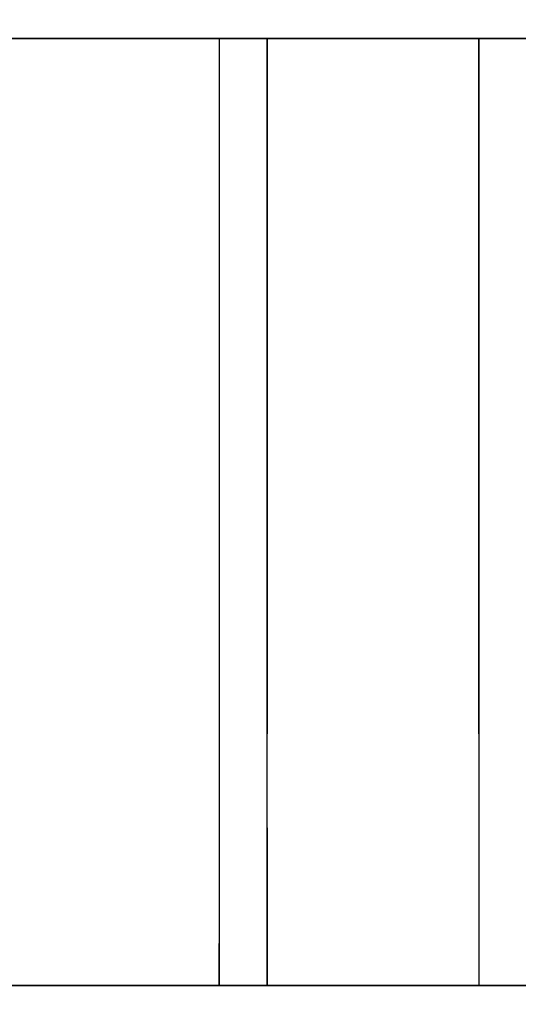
# Model space of a CAD drawing. Header units: millimetres. Extents: x -184 to 184, y -1705 to 220.
# Tile 4 of 14: x -135 to -100, y -112 to -44. Entities that reach past the tile are written whole.
import ezdxf

# ---------------------------------------------------------------- set-up
doc = ezdxf.new("R2010")
doc.units = ezdxf.units.MM
doc.layers.add('KF_SEQ_5_N_W_SPEAKDETAIL', color=250, linetype='Continuous')
doc.layers.add('KF_SEQ_5_N_W_SPEAKER', color=253, linetype='Continuous')

# ---------------------------------------------------------------- blocks, each defined once
blk = doc.blocks.new('KF_SEQUENZA5_N_W_3D')
at = {"layer": 'KF_SEQ_5_N_W_SPEAKDETAIL'}
for points, invisible_edges in [([(-135.5, 32.599, -5.292), (-120.83, 32.599, -5.292), (-120.83, 24.397, 3.463), (-135.5, 24.397, 3.463)], 5), ([(-120.83, 21.667, -4.576), (-120.83, 19.648, -1.44), (-120.83, 29.865, -2.373), (-120.83, 32.599, -5.292)], 7), ([(-117.5, 24.397, -311.463), (-102.83, 24.397, -311.463), (-102.83, 32.599, -302.708), (-117.5, 32.599, -302.708)], 5), ([(-117.5, 21.667, -303.424), (-117.5, 19.648, -306.56), (-117.5, 29.865, -305.626), (-117.5, 32.599, -302.708)], 15), ([(-102.83, 21.667, -303.424), (-102.83, 19.648, -306.56), (-102.83, 29.865, -305.626), (-102.83, 32.599, -302.708)], 7), ([(-120.83, 19.648, -1.44), (-120.83, 18.074, 2.066), (-120.83, 27.131, 0.545), (-120.83, 29.865, -2.373)], 15), ([(-117.5, 19.648, -306.56), (-117.5, 18.074, -310.066), (-117.5, 27.131, -308.545), (-117.5, 29.865, -305.626)], 15), ([(-102.83, 19.648, -306.56), (-102.83, 18.074, -310.066), (-102.83, 27.131, -308.545), (-102.83, 29.865, -305.626)], 15), ([(-120.83, 18.074, 2.066), (-120.83, 16.723, 5.757), (-120.83, 24.397, 3.463), (-120.83, 27.131, 0.545)], 15), ([(-117.5, 18.074, -310.066), (-117.5, 16.723, -313.757), (-117.5, 24.397, -311.463), (-117.5, 27.131, -308.545)], 15), ([(-102.83, 18.074, -310.066), (-102.83, 16.723, -313.757), (-102.83, 24.397, -311.463), (-102.83, 27.131, -308.545)], 15), ([(-135.5, 24.397, 3.463), (-120.83, 24.397, 3.463), (-120.83, 16.196, 12.218), (-135.5, 16.196, 12.218)], 5), ([(-120.83, 16.723, 5.757), (-120.83, 15.372, 9.447), (-120.83, 21.664, 6.381), (-120.83, 24.397, 3.463)], 15), ([(-117.5, 16.196, -320.218), (-102.83, 16.196, -320.218), (-102.83, 24.397, -311.463), (-117.5, 24.397, -311.463)], 5), ([(-117.5, 16.723, -313.757), (-117.5, 15.372, -317.447), (-117.5, 21.664, -314.381), (-117.5, 24.397, -311.463)], 15), ([(-102.83, 16.723, -313.757), (-102.83, 15.372, -317.447), (-102.83, 21.664, -314.381), (-102.83, 24.397, -311.463)], 15), ([(-120.83, 10.735, -3.861), (-120.83, 9.716, -0.623), (-120.83, 19.648, -1.44), (-120.83, 21.667, -4.576)], 7), ([(-120.83, 15.372, 9.447), (-120.83, 13.799, 12.953), (-120.83, 18.93, 9.299), (-120.83, 21.664, 6.381)], 15), ([(-117.5, 10.735, -304.139), (-117.5, 9.716, -307.377), (-117.5, 19.648, -306.56), (-117.5, 21.667, -303.424)], 15), ([(-117.5, 15.372, -317.447), (-117.5, 13.799, -320.953), (-117.5, 18.93, -317.299), (-117.5, 21.664, -314.381)], 15), ([(-102.83, 10.735, -304.139), (-102.83, 9.716, -307.377), (-102.83, 19.648, -306.56), (-102.83, 21.667, -303.424)], 7), ([(-102.83, 15.372, -317.447), (-102.83, 13.799, -320.953), (-102.83, 18.93, -317.299), (-102.83, 21.664, -314.381)], 15), ([(-120.83, 9.716, -0.623), (-120.83, 9.075, 3.239), (-120.83, 18.074, 2.066), (-120.83, 19.648, -1.44)], 15), ([(-117.5, 9.716, -307.377), (-117.5, 9.075, -311.239), (-117.5, 18.074, -310.066), (-117.5, 19.648, -306.56)], 15), ([(-102.83, 9.716, -307.377), (-102.83, 9.075, -311.239), (-102.83, 18.074, -310.066), (-102.83, 19.648, -306.56)], 15), ([(-120.83, 13.799, 12.953), (-120.83, 11.78, 16.09), (-120.83, 16.196, 12.218), (-120.83, 18.93, 9.299)], 15), ([(-117.5, 13.799, -320.953), (-117.5, 11.78, -324.09), (-117.5, 16.196, -320.218), (-117.5, 18.93, -317.299)], 15), ([(-102.83, 13.799, -320.953), (-102.83, 11.78, -324.09), (-102.83, 16.196, -320.218), (-102.83, 18.93, -317.299)], 15), ([(-120.83, 9.075, 3.239), (-120.83, 8.623, 7.413), (-120.83, 16.723, 5.757), (-120.83, 18.074, 2.066)], 15), ([(-117.5, 9.075, -311.239), (-117.5, 8.623, -315.413), (-117.5, 16.723, -313.757), (-117.5, 18.074, -310.066)], 15), ([(-102.83, 9.075, -311.239), (-102.83, 8.623, -315.413), (-102.83, 16.723, -313.757), (-102.83, 18.074, -310.066)], 15), ([(-120.83, 8.623, 7.413), (-120.83, 8.172, 11.587), (-120.83, 15.372, 9.447), (-120.83, 16.723, 5.757)], 15), ([(-117.5, 8.623, -315.413), (-117.5, 8.172, -319.587), (-117.5, 15.372, -317.447), (-117.5, 16.723, -313.757)], 15), ([(-102.83, 8.623, -315.413), (-102.83, 8.172, -319.587), (-102.83, 15.372, -317.447), (-102.83, 16.723, -313.757)], 15), ([(-135.5, 16.196, 12.218), (-120.83, 16.196, 12.218), (-120.83, 11.78, 16.09), (-135.5, 11.78, 16.09)], 5), ([(-102.83, 16.196, -320.218), (-117.5, 16.196, -320.218), (-117.5, 11.78, -324.09), (-102.83, 11.78, -324.09)], 5), ([(-120.83, 8.172, 11.587), (-120.83, 7.531, 15.449), (-120.83, 13.799, 12.953), (-120.83, 15.372, 9.447)], 15), ([(-117.5, 8.172, -319.587), (-117.5, 7.531, -323.449), (-117.5, 13.799, -320.953), (-117.5, 15.372, -317.447)], 15), ([(-102.83, 8.172, -319.587), (-102.83, 7.531, -323.449), (-102.83, 13.799, -320.953), (-102.83, 15.372, -317.447)], 15), ([(-120.83, 7.531, 15.449), (-120.83, 6.511, 18.687), (-120.83, 11.78, 16.09), (-120.83, 13.799, 12.953)], 15), ([(-117.5, 7.531, -323.449), (-117.5, 6.511, -326.687), (-117.5, 11.78, -324.09), (-117.5, 13.799, -320.953)], 15), ([(-102.83, 7.531, -323.449), (-102.83, 6.511, -326.687), (-102.83, 11.78, -324.09), (-102.83, 13.799, -320.953)], 15), ([(-135.5, 11.78, 16.09), (-120.83, 11.78, 16.09), (-120.83, 6.511, 18.687), (-135.5, 6.511, 18.687)], 5), ([(-102.83, 11.78, -324.09), (-117.5, 11.78, -324.09), (-117.5, 6.511, -326.687), (-102.83, 6.511, -326.687)], 5), ([(-120.83, -0.197, -3.146), (-120.83, -0.079, 0.075), (-120.83, 9.716, -0.623), (-120.83, 10.735, -3.861)], 7), ([(-117.5, -0.197, -304.854), (-117.5, -0.079, -308.075), (-117.5, 9.716, -307.377), (-117.5, 10.735, -304.139)], 15), ([(-102.83, -0.197, -304.854), (-102.83, -0.079, -308.075), (-102.83, 9.716, -307.377), (-102.83, 10.735, -304.139)], 7), ([(-120.83, -0.079, 0.075), (-120.83, 0.087, 4.026), (-120.83, 9.075, 3.239), (-120.83, 9.716, -0.623)], 15), ([(-117.5, -0.079, -308.075), (-117.5, 0.087, -312.026), (-117.5, 9.075, -311.239), (-117.5, 9.716, -307.377)], 15), ([(-102.83, -0.079, -308.075), (-102.83, 0.087, -312.026), (-102.83, 9.075, -311.239), (-102.83, 9.716, -307.377)], 15), ([(-120.83, 0.087, 4.026), (-120.83, 0.277, 8.343), (-120.83, 8.623, 7.413), (-120.83, 9.075, 3.239)], 15), ([(-117.5, 0.087, -312.026), (-117.5, 0.277, -316.343), (-117.5, 8.623, -315.413), (-117.5, 9.075, -311.239)], 15), ([(-102.83, 0.087, -312.026), (-102.83, 0.277, -316.343), (-102.83, 8.623, -315.413), (-102.83, 9.075, -311.239)], 15), ([(-120.83, 0.277, 8.343), (-120.83, 0.467, 12.66), (-120.83, 8.172, 11.587), (-120.83, 8.623, 7.413)], 15), ([(-117.5, 0.277, -316.343), (-117.5, 0.467, -320.66), (-117.5, 8.172, -319.587), (-117.5, 8.623, -315.413)], 15), ([(-102.83, 0.277, -316.343), (-102.83, 0.467, -320.66), (-102.83, 8.172, -319.587), (-102.83, 8.623, -315.413)], 15), ([(-120.83, 0.467, 12.66), (-120.83, 0.632, 16.612), (-120.83, 7.531, 15.449), (-120.83, 8.172, 11.587)], 15), ([(-120.83, 0.632, 16.612), (-120.83, 0.75, 19.832), (-120.83, 6.511, 18.687), (-120.83, 7.531, 15.449)], 15), ([(-117.5, 0.467, -320.66), (-117.5, 0.632, -324.612), (-117.5, 7.531, -323.449), (-117.5, 8.172, -319.587)], 15), ([(-117.5, 0.632, -324.612), (-117.5, 0.75, -327.832), (-117.5, 6.511, -326.687), (-117.5, 7.531, -323.449)], 15), ([(-102.83, 0.467, -320.66), (-102.83, 0.632, -324.612), (-102.83, 7.531, -323.449), (-102.83, 8.172, -319.587)], 15), ([(-102.83, 0.632, -324.612), (-102.83, 0.75, -327.832), (-102.83, 6.511, -326.687), (-102.83, 7.531, -323.449)], 15), ([(-135.5, 6.511, 18.687), (-120.83, 6.511, 18.687), (-120.83, 0.75, 19.832), (-135.5, 0.75, 19.832)], 5), ([(-102.83, 6.511, -326.687), (-117.5, 6.511, -326.687), (-117.5, 0.75, -327.832), (-102.83, 0.75, -327.832)], 5), ([(-135.5, 0.75, 19.832), (-120.83, 0.75, 19.832), (-120.83, -5.111, 19.448), (-135.5, -5.111, 19.448)], 5), ([(-120.83, -6.359, 16.358), (-120.83, -5.111, 19.448), (-120.83, 0.75, 19.832), (-120.83, 0.632, 16.612)], 15), ([(-102.83, 0.75, -327.832), (-117.5, 0.75, -327.832), (-117.5, -5.111, -327.448), (-102.83, -5.111, -327.448)], 5), ([(-117.5, -6.359, -324.358), (-117.5, -5.111, -327.448), (-117.5, 0.75, -327.832), (-117.5, 0.632, -324.612)], 15), ([(-102.83, -6.359, -324.358), (-102.83, -5.111, -327.448), (-102.83, 0.75, -327.832), (-102.83, 0.632, -324.612)], 15), ([(-120.83, -7.313, 12.6), (-120.83, -6.359, 16.358), (-120.83, 0.632, 16.612), (-120.83, 0.467, 12.66)], 15), ([(-120.83, -8.12, 8.509), (-120.83, -7.313, 12.6), (-120.83, 0.467, 12.66), (-120.83, 0.277, 8.343)], 15), ([(-120.83, -8.927, 4.417), (-120.83, -8.12, 8.509), (-120.83, 0.277, 8.343), (-120.83, 0.087, 4.026)], 15), ([(-120.83, -9.881, 0.659), (-120.83, -8.927, 4.417), (-120.83, 0.087, 4.026), (-120.83, -0.079, 0.075)], 15), ([(-117.5, -7.313, -320.6), (-117.5, -6.359, -324.358), (-117.5, 0.632, -324.612), (-117.5, 0.467, -320.66)], 15), ([(-117.5, -8.12, -316.508), (-117.5, -7.313, -320.6), (-117.5, 0.467, -320.66), (-117.5, 0.277, -316.343)], 15), ([(-117.5, -8.927, -312.417), (-117.5, -8.12, -316.508), (-117.5, 0.277, -316.343), (-117.5, 0.087, -312.026)], 15), ([(-117.5, -9.881, -308.659), (-117.5, -8.927, -312.417), (-117.5, 0.087, -312.026), (-117.5, -0.079, -308.075)], 15), ([(-102.83, -7.313, -320.6), (-102.83, -6.359, -324.358), (-102.83, 0.632, -324.612), (-102.83, 0.467, -320.66)], 15), ([(-102.83, -8.12, -316.508), (-102.83, -7.313, -320.6), (-102.83, 0.467, -320.66), (-102.83, 0.277, -316.343)], 15), ([(-102.83, -8.927, -312.417), (-102.83, -8.12, -316.508), (-102.83, 0.277, -316.343), (-102.83, 0.087, -312.026)], 15), ([(-102.83, -9.881, -308.659), (-102.83, -8.927, -312.417), (-102.83, 0.087, -312.026), (-102.83, -0.079, -308.075)], 15), ([(-120.83, -11.129, -2.431), (-120.83, -9.881, 0.659), (-120.83, -0.079, 0.075), (-120.83, -0.197, -3.146)], 7), ([(-117.5, -11.129, -305.569), (-117.5, -9.881, -308.659), (-117.5, -0.079, -308.075), (-117.5, -0.197, -304.854)], 15), ([(-102.83, -11.129, -305.569), (-102.83, -9.881, -308.659), (-102.83, -0.079, -308.075), (-102.83, -0.197, -304.854)], 7), ([(-135.5, -5.111, 19.448), (-120.83, -5.111, 19.448), (-120.83, -10.672, 17.559), (-135.5, -10.672, 17.559)], 5), ([(-120.83, -12.898, 14.7), (-120.83, -10.672, 17.559), (-120.83, -5.111, 19.448), (-120.83, -6.359, 16.358)], 15), ([(-102.83, -5.111, -327.448), (-117.5, -5.111, -327.448), (-117.5, -10.672, -325.559), (-102.83, -10.672, -325.559)], 5), ([(-117.5, -12.898, -322.7), (-117.5, -10.672, -325.559), (-117.5, -5.111, -327.448), (-117.5, -6.359, -324.358)], 15), ([(-102.83, -12.898, -322.7), (-102.83, -10.672, -325.559), (-102.83, -5.111, -327.448), (-102.83, -6.359, -324.358)], 15), ([(-120.83, -14.731, 11.417), (-120.83, -12.898, 14.7), (-120.83, -6.359, 16.358), (-120.83, -7.313, 12.6)], 15), ([(-117.5, -14.731, -319.417), (-117.5, -12.898, -322.7), (-117.5, -6.359, -324.358), (-117.5, -7.313, -320.6)], 15), ([(-102.83, -14.731, -319.417), (-102.83, -12.898, -322.7), (-102.83, -6.359, -324.358), (-102.83, -7.313, -320.6)], 15), ([(-120.83, -16.367, 7.922), (-120.83, -14.731, 11.417), (-120.83, -7.313, 12.6), (-120.83, -8.12, 8.509)], 15), ([(-117.5, -16.367, -315.922), (-117.5, -14.731, -319.417), (-117.5, -7.313, -320.6), (-117.5, -8.12, -316.508)], 15), ([(-102.83, -16.367, -315.922), (-102.83, -14.731, -319.417), (-102.83, -7.313, -320.6), (-102.83, -8.12, -316.508)], 15), ([(-120.83, -18.002, 4.427), (-120.83, -16.367, 7.922), (-120.83, -8.12, 8.509), (-120.83, -8.927, 4.417)], 15), ([(-117.5, -18.002, -312.427), (-117.5, -16.367, -315.922), (-117.5, -8.12, -316.508), (-117.5, -8.927, -312.417)], 15), ([(-102.83, -18.002, -312.427), (-102.83, -16.367, -315.922), (-102.83, -8.12, -316.508), (-102.83, -8.927, -312.417)], 15), ([(-120.83, -19.835, 1.144), (-120.83, -18.002, 4.427), (-120.83, -8.927, 4.417), (-120.83, -9.881, 0.659)], 15), ([(-117.5, -19.835, -309.144), (-117.5, -18.002, -312.427), (-117.5, -8.927, -312.417), (-117.5, -9.881, -308.659)], 15), ([(-102.83, -19.835, -309.144), (-102.83, -18.002, -312.427), (-102.83, -8.927, -312.417), (-102.83, -9.881, -308.659)], 15), ([(-120.83, -22.061, -1.715), (-120.83, -19.835, 1.144), (-120.83, -9.881, 0.659), (-120.83, -11.129, -2.431)], 7), ([(-117.5, -22.061, -306.285), (-117.5, -19.835, -309.144), (-117.5, -9.881, -308.659), (-117.5, -11.129, -305.569)], 15), ([(-102.83, -22.061, -306.285), (-102.83, -19.835, -309.144), (-102.83, -9.881, -308.659), (-102.83, -11.129, -305.569)], 7), ([(-135.5, -10.672, 17.559), (-120.83, -10.672, 17.559), (-120.83, -15.556, 14.295), (-135.5, -15.556, 14.295)], 5), ([(-120.83, -18.462, 11.746), (-120.83, -15.556, 14.295), (-120.83, -10.672, 17.559), (-120.83, -12.898, 14.7)], 15), ([(-102.83, -10.672, -325.559), (-117.5, -10.672, -325.559), (-117.5, -15.556, -322.295), (-102.83, -15.556, -322.295)], 5), ([(-117.5, -18.462, -319.746), (-117.5, -15.556, -322.295), (-117.5, -10.672, -325.559), (-117.5, -12.898, -322.7)], 15), ([(-102.83, -18.462, -319.746), (-102.83, -15.556, -322.295), (-102.83, -10.672, -325.559), (-102.83, -12.898, -322.7)], 15), ([(-120.83, -21.368, 9.197), (-120.83, -18.462, 11.746), (-120.83, -12.898, 14.7), (-120.83, -14.731, 11.417)], 15), ([(-117.5, -21.368, -317.197), (-117.5, -18.462, -319.746), (-117.5, -12.898, -322.7), (-117.5, -14.731, -319.417)], 15), ([(-102.83, -21.368, -317.197), (-102.83, -18.462, -319.746), (-102.83, -12.898, -322.7), (-102.83, -14.731, -319.417)], 15), ([(-120.83, -24.274, 6.648), (-120.83, -21.368, 9.197), (-120.83, -14.731, 11.417), (-120.83, -16.367, 7.922)], 15), ([(-117.5, -24.274, -314.648), (-117.5, -21.368, -317.197), (-117.5, -14.731, -319.417), (-117.5, -16.367, -315.922)], 15), ([(-102.83, -24.274, -314.648), (-102.83, -21.368, -317.197), (-102.83, -14.731, -319.417), (-102.83, -16.367, -315.922)], 15), ([(-135.5, -15.556, 14.295), (-120.83, -15.556, 14.295), (-120.83, -24.274, 6.648), (-135.5, -24.274, 6.648)], 5), ([(-117.5, -15.556, -322.295), (-102.83, -15.556, -322.295), (-102.83, -24.274, -314.648), (-117.5, -24.274, -314.648)], 5), ([(-120.83, -27.18, 4.098), (-120.83, -24.274, 6.648), (-120.83, -16.367, 7.922), (-120.83, -18.002, 4.427)], 15), ([(-117.5, -27.18, -312.098), (-117.5, -24.274, -314.648), (-117.5, -16.367, -315.922), (-117.5, -18.002, -312.427)], 15), ([(-102.83, -27.18, -312.098), (-102.83, -24.274, -314.648), (-102.83, -16.367, -315.922), (-102.83, -18.002, -312.427)], 15), ([(-120.83, -30.086, 1.549), (-120.83, -27.18, 4.098), (-120.83, -18.002, 4.427), (-120.83, -19.835, 1.144)], 15), ([(-117.5, -30.086, -309.549), (-117.5, -27.18, -312.098), (-117.5, -18.002, -312.427), (-117.5, -19.835, -309.144)], 15), ([(-102.83, -30.086, -309.549), (-102.83, -27.18, -312.098), (-102.83, -18.002, -312.427), (-102.83, -19.835, -309.144)], 15), ([(-120.83, -32.993, -1), (-120.83, -30.086, 1.549), (-120.83, -19.835, 1.144), (-120.83, -22.061, -1.715)], 6), ([(-117.5, -32.993, -307), (-117.5, -30.086, -309.549), (-117.5, -19.835, -309.144), (-117.5, -22.061, -306.285)], 15), ([(-102.83, -32.993, -307), (-102.83, -30.086, -309.549), (-102.83, -19.835, -309.144), (-102.83, -22.061, -306.285)], 7), ([(-135.5, -24.274, 6.648), (-120.83, -24.274, 6.648), (-120.83, -32.993, -1), (-135.5, -32.993, -1)], 5), ([(-117.5, -24.274, -314.648), (-102.83, -24.274, -314.648), (-102.83, -32.993, -307), (-117.5, -32.993, -307)], 5)]:
    blk.add_3dface(points, dxfattribs=dict(at, invisible_edges=invisible_edges))
at = {"layer": 'KF_SEQ_5_N_W_SPEAKER'}
for points, invisible_edges in [([(-128.25, 32.599, -5.292), (-128.25, 258.6, -35.045), (-184, 258.6, -35.045), (-184, 32.599, -5.292)], 1), ([(-184, 258.6, -272.955), (-184, 32.599, -302.708), (-128.25, 32.599, -302.708), (-128.25, 258.6, -272.955)], 4), ([(-72.5, 32.599, -5.292), (-72.5, 258.6, -35.045), (-128.25, 258.6, -35.045), (-128.25, 32.599, -5.292)], 5), ([(-128.25, 258.6, -272.955), (-128.25, 32.599, -302.708), (-72.5, 32.599, -302.708), (-72.5, 258.6, -272.955)], 5), ([(-168, 32.599, -302.708), (-117.5, 32.599, -302.708), (-117.5, 29.248, -300.471), (-168, 29.248, -300.471)], 13), ([(-135.5, -0.197, -3.146), (117.5, -0.197, -3.146), (117.5, 32.599, -5.292), (-135.5, 32.599, -5.292)], 1), ([(135.5, -0.197, -304.854), (-117.5, -0.197, -304.854), (-117.5, 32.599, -302.708), (135.5, 32.599, -302.708)], 1), ([(-117.5, 32.599, -302.708), (-117.5, 21.667, -303.424), (-117.5, 19.066, -300.949), (-117.5, 29.248, -300.471)], 15), ([(-168, 29.248, -300.471), (-117.5, 29.248, -300.471), (-117.5, 25.896, -298.234), (-168, 25.896, -298.234)], 13), ([(-117.5, 29.248, -300.471), (-117.5, 19.066, -300.949), (-117.5, 16.882, -298.165), (-117.5, 25.896, -298.234)], 15), ([(-168, 25.896, -298.234), (-117.5, 25.896, -298.234), (-117.5, 22.545, -295.997), (-168, 22.545, -295.997)], 13), ([(-117.5, 25.896, -298.234), (-117.5, 16.882, -298.165), (-117.5, 14.907, -295.225), (-117.5, 22.545, -295.997)], 15), ([(-168, 22.545, -295.997), (-117.5, 22.545, -295.997), (-117.5, 19.194, -293.76), (-168, 19.194, -293.76)], 13), ([(-117.5, 22.545, -295.997), (-117.5, 14.907, -295.225), (-117.5, 12.932, -292.286), (-117.5, 19.194, -293.76)], 15), ([(-117.5, 21.667, -303.424), (-117.5, 10.735, -304.139), (-117.5, 9.25, -301.475), (-117.5, 19.066, -300.949)], 15), ([(-168, 19.194, -293.76), (-117.5, 19.194, -293.76), (-117.5, 15.843, -291.523), (-168, 15.843, -291.523)], 13), ([(-117.5, 19.194, -293.76), (-117.5, 12.932, -292.286), (-117.5, 10.749, -289.502), (-117.5, 15.843, -291.523)], 15), ([(-117.5, 19.066, -300.949), (-117.5, 9.25, -301.475), (-117.5, 8.083, -298.332), (-117.5, 16.882, -298.165)], 15), ([(-117.5, 16.882, -298.165), (-117.5, 8.083, -298.332), (-117.5, 7.076, -294.95), (-117.5, 14.907, -295.225)], 15), ([(-168, 15.843, -291.523), (-117.5, 15.843, -291.523), (-117.5, 12.492, -289.286), (-168, 12.492, -289.286)], 13), ([(-117.5, 15.843, -291.523), (-117.5, 10.749, -289.502), (-117.5, 8.148, -287.027), (-117.5, 12.492, -289.286)], 15), ([(-117.5, 14.907, -295.225), (-117.5, 7.076, -294.95), (-117.5, 6.069, -291.568), (-117.5, 12.932, -292.286)], 15), ([(-117.5, 12.492, -289.286), (-168, 12.492, -289.286), (-168, 8.148, -287.027), (-117.5, 8.148, -287.027)], 7), ([(-117.5, 12.932, -292.286), (-117.5, 6.069, -291.568), (-117.5, 4.903, -288.425), (-117.5, 10.749, -289.502)], 15), ([(-117.5, 10.749, -289.502), (-117.5, 4.903, -288.425), (-117.5, 3.418, -285.761), (-117.5, 8.148, -287.027)], 15), ([(-117.5, 10.735, -304.139), (-117.5, -0.197, -304.854), (-117.5, -0.382, -302.066), (-117.5, 9.25, -301.475)], 15), ([(-117.5, 9.25, -301.475), (-117.5, -0.382, -302.066), (-117.5, -0.6, -298.762), (-117.5, 8.083, -298.332)], 15), ([(-117.5, 8.148, -287.027), (-168, 8.148, -287.027), (-168, 3.418, -285.761), (-117.5, 3.418, -285.761)], 7), ([(-117.5, 8.083, -298.332), (-117.5, -0.6, -298.762), (-117.5, -0.836, -295.201), (-117.5, 7.076, -294.95)], 15), ([(-117.5, 7.076, -294.95), (-117.5, -0.836, -295.201), (-117.5, -1.071, -291.64), (-117.5, 6.069, -291.568)], 15), ([(-117.5, 6.069, -291.568), (-117.5, -1.071, -291.64), (-117.5, -1.289, -288.337), (-117.5, 4.903, -288.425)], 15), ([(-117.5, 4.903, -288.425), (-117.5, -1.289, -288.337), (-117.5, -1.474, -285.548), (-117.5, 3.418, -285.761)], 15), ([(-117.5, 3.418, -285.761), (-168, 3.418, -285.761), (-168, -1.474, -285.548), (-117.5, -1.474, -285.548)], 7), ([(-135.5, -32.993, -1), (117.5, -32.993, -1), (117.5, -0.197, -3.146), (-135.5, -0.197, -3.146)], 4), ([(135.5, -32.993, -307), (-117.5, -32.993, -307), (-117.5, -0.197, -304.854), (135.5, -0.197, -304.854)], 4), ([(-117.5, -0.197, -304.854), (-117.5, -11.129, -305.569), (-117.5, -10.008, -302.735), (-117.5, -0.382, -302.066)], 15), ([(-117.5, -0.382, -302.066), (-117.5, -10.008, -302.735), (-117.5, -9.266, -299.468), (-117.5, -0.6, -298.762)], 15), ([(-117.5, -0.6, -298.762), (-117.5, -9.266, -299.468), (-117.5, -8.712, -295.984), (-117.5, -0.836, -295.201)], 15), ([(-117.5, -0.836, -295.201), (-117.5, -8.712, -295.984), (-117.5, -8.159, -292.5), (-117.5, -1.071, -291.64)], 15), ([(-117.5, -1.071, -291.64), (-117.5, -8.159, -292.5), (-117.5, -7.417, -289.233), (-117.5, -1.289, -288.337)], 15), ([(-117.5, -1.289, -288.337), (-117.5, -7.417, -289.233), (-117.5, -6.296, -286.399), (-117.5, -1.474, -285.548)], 15), ([(-117.5, -1.474, -285.548), (-168, -1.474, -285.548), (-168, -6.296, -286.399), (-117.5, -6.296, -286.399)], 7), ([(-117.5, -6.296, -286.399), (-168, -6.296, -286.399), (-168, -10.82, -288.272), (-117.5, -10.82, -288.272)], 7), ([(-117.5, -7.417, -289.233), (-117.5, -13.072, -291.064), (-117.5, -10.82, -288.272), (-117.5, -6.296, -286.399)], 15), ([(-117.5, -8.159, -292.5), (-117.5, -14.87, -294.108), (-117.5, -13.072, -291.064), (-117.5, -7.417, -289.233)], 15), ([(-117.5, -8.712, -295.984), (-117.5, -16.44, -297.279), (-117.5, -14.87, -294.108), (-117.5, -8.159, -292.5)], 15), ([(-117.5, -9.266, -299.468), (-117.5, -18.011, -300.449), (-117.5, -16.44, -297.279), (-117.5, -8.712, -295.984)], 15), ([(-117.5, -10.008, -302.735), (-117.5, -19.809, -303.494), (-117.5, -18.011, -300.449), (-117.5, -9.266, -299.468)], 15), ([(-117.5, -11.129, -305.569), (-117.5, -22.061, -306.285), (-117.5, -19.809, -303.494), (-117.5, -10.008, -302.735)], 15), ([(-117.5, -10.82, -288.272), (-168, -10.82, -288.272), (-168, -14.832, -291.08), (-117.5, -14.832, -291.08)], 7), ([(-117.5, -13.072, -291.064), (-117.5, -17.858, -293.734), (-117.5, -14.832, -291.08), (-117.5, -10.82, -288.272)], 15), ([(-117.5, -14.87, -294.108), (-117.5, -20.885, -296.387), (-117.5, -17.858, -293.734), (-117.5, -13.072, -291.064)], 15), ([(-117.5, -14.832, -291.08), (-168, -14.832, -291.08), (-168, -17.858, -293.734), (-117.5, -17.858, -293.734)], 7), ([(-117.5, -16.44, -297.279), (-117.5, -23.912, -299.04), (-117.5, -20.885, -296.387), (-117.5, -14.87, -294.108)], 15), ([(-117.5, -18.011, -300.449), (-117.5, -26.939, -301.693), (-117.5, -23.912, -299.04), (-117.5, -16.44, -297.279)], 15), ([(-117.5, -17.858, -293.734), (-168, -17.858, -293.734), (-168, -20.885, -296.387), (-117.5, -20.885, -296.387)], 7), ([(-117.5, -19.809, -303.494), (-117.5, -29.966, -304.347), (-117.5, -26.939, -301.693), (-117.5, -18.011, -300.449)], 15), ([(-117.5, -22.061, -306.285), (-117.5, -32.993, -307), (-117.5, -29.966, -304.347), (-117.5, -19.809, -303.494)], 14), ([(-117.5, -20.885, -296.387), (-168, -20.885, -296.387), (-168, -23.912, -299.04), (-117.5, -23.912, -299.04)], 7), ([(-117.5, -23.912, -299.04), (-168, -23.912, -299.04), (-168, -26.939, -301.693), (-117.5, -26.939, -301.693)], 7), ([(-117.5, -26.939, -301.693), (-168, -26.939, -301.693), (-168, -29.966, -304.347), (-117.5, -29.966, -304.347)], 7), ([(-117.5, -29.966, -304.347), (-168, -29.966, -304.347), (-168, -32.993, -307), (-117.5, -32.993, -307)], 7), ([(-184, -59.293, -1), (184, -59.293, -1), (184, -32.993, -1), (-184, -32.993, -1)], 1), ([(-184, -59.293, -307), (184, -59.293, -307), (184, -32.993, -307), (-184, -32.993, -307)], 1)]:
    blk.add_3dface(points, dxfattribs=dict(at, invisible_edges=invisible_edges))

msp = doc.modelspace()

# ---------------------------------------------------------------- block references
at = {"layer": 'KF_SEQ_5_N_W_SPEAKER'}
msp.add_blockref('KF_SEQUENZA5_N_W_3D', (0, -77.6, 154), dxfattribs=at)

doc.saveas('drawing.dxf')
